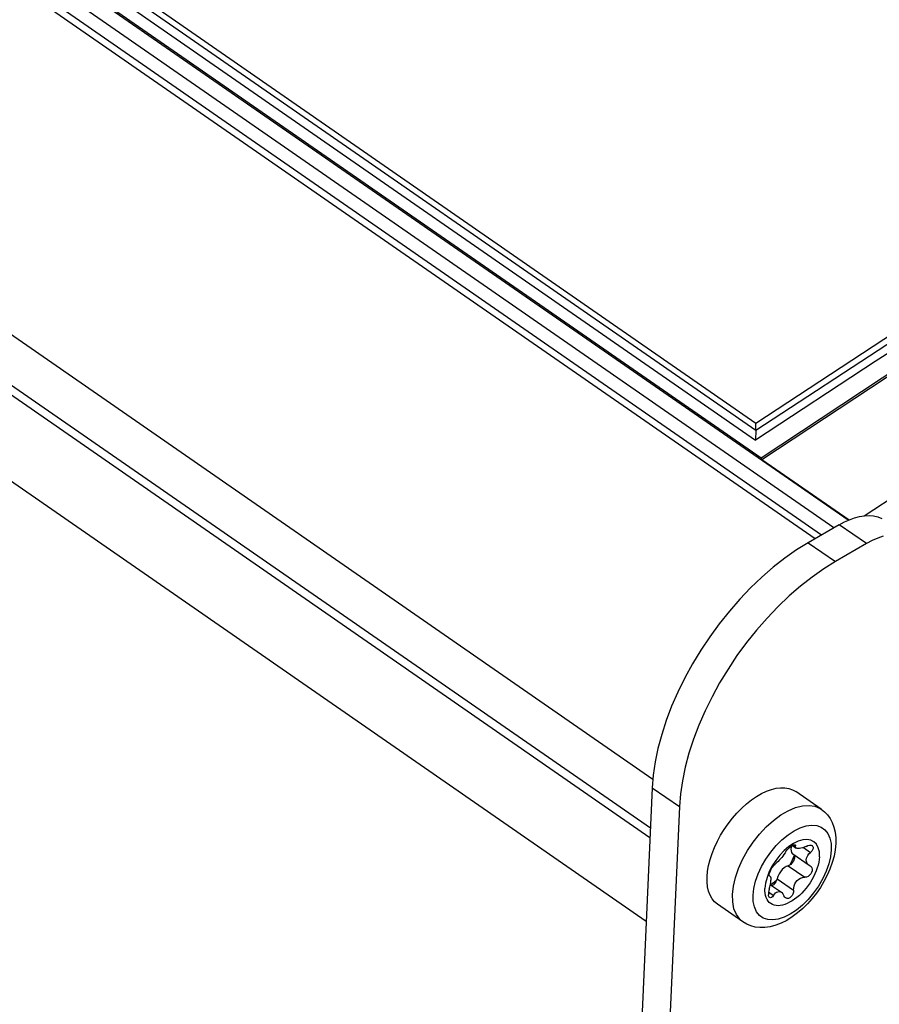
# Model space of a CAD drawing. Header units: millimetres. Extents: x 0 to 594, y 0 to 420.
# Tile 62 of 80: x 524 to 534, y 140 to 152. Entities that reach past the tile are written whole.
import ezdxf

# ---------------------------------------------------------------- set-up
doc = ezdxf.new("R2010")
doc.units = ezdxf.units.MM
doc.header["$LTSCALE"] = 32.67
doc.layers.get('0').update_dxf_attribs({"linetype": 'CONTINUOUS'})

msp = doc.modelspace()

# ---------------------------------------------------------------- linework, layer by layer
at = {"color": 9, "linetype": 'CONTINUOUS'}
for p, q in [((471.299, 188.623), (533.547, 145.457)), ((469.481, 185.765), (531.654, 142.65)), ((489.998, 176.443), (532.856, 146.723)), ((490.033, 176.501), (532.856, 146.805)), ((533.93, 145.671), (489.736, 176.317)), ((532.856, 146.805), (534.471, 147.865)), ((532.856, 146.72), (534.481, 147.788)), ((532.926, 146.38), (534.632, 147.508)), ((534.144, 145.399), (533.827, 145.619)), ((533.465, 145.409), (533.782, 145.189)), ((531.646, 142.551), (531.963, 142.331)), ((533.146, 142.234), (533.232, 142.284)), ((533.232, 142.284), (533.317, 142.32)), ((533.317, 142.32), (533.398, 142.341)), ((533.398, 142.341), (533.475, 142.346)), ((533.475, 142.346), (533.544, 142.335)), ((533.544, 142.335), (533.604, 142.309)), ((533.604, 142.309), (533.617, 142.301)), ((532.976, 142.096), (533.06, 142.171)), ((533.06, 142.171), (533.146, 142.234)), ((532.896, 142.011), (532.976, 142.096)), ((533.301, 142.049), (533.372, 142.084)), ((533.372, 142.084), (533.441, 142.107)), ((533.441, 142.107), (533.505, 142.115)), ((533.505, 142.115), (533.564, 142.111)), ((533.564, 142.111), (533.616, 142.093)), ((533.616, 142.093), (533.66, 142.062)), ((533.66, 142.062), (533.694, 142.019)), ((532.822, 141.917), (532.896, 142.011)), ((533.092, 141.876), (533.159, 141.944)), ((533.159, 141.944), (533.23, 142.002)), ((533.23, 142.002), (533.301, 142.049)), ((533.694, 142.019), (533.719, 141.964)), ((533.719, 141.964), (533.732, 141.9)), ((532.756, 141.818), (532.822, 141.917)), ((533.029, 141.801), (533.092, 141.876)), ((533.298, 141.886), (533.317, 141.873)), ((533.409, 141.854), (533.491, 141.797)), ((533.734, 141.826), (533.725, 141.747)), ((533.732, 141.9), (533.734, 141.826)), ((532.652, 141.609), (532.699, 141.714)), ((532.699, 141.714), (532.756, 141.818)), ((532.922, 141.634), (532.972, 141.719)), ((532.972, 141.719), (533.029, 141.801)), ((533.725, 141.747), (533.705, 141.663)), ((532.617, 141.505), (532.652, 141.609)), ((532.882, 141.548), (532.922, 141.634)), ((533.232, 141.64), (533.424, 141.507)), ((533.705, 141.663), (533.675, 141.577)), ((532.593, 141.404), (532.617, 141.505)), ((532.852, 141.461), (532.882, 141.548)), ((533.102, 141.489), (533.294, 141.356)), ((533.635, 141.491), (533.585, 141.405)), ((533.675, 141.577), (533.635, 141.491)), ((532.583, 141.308), (532.593, 141.404)), ((532.823, 141.298), (532.832, 141.377)), ((532.832, 141.377), (532.852, 141.461)), ((533.585, 141.405), (533.528, 141.324)), ((532.585, 141.22), (532.583, 141.308)), ((532.825, 141.225), (532.823, 141.298)), ((533.002, 141.336), (533.06, 141.296)), ((533.528, 141.324), (533.465, 141.248)), ((532.6, 141.141), (532.585, 141.22)), ((532.628, 141.074), (532.6, 141.141)), ((532.839, 141.161), (532.825, 141.225)), ((532.863, 141.106), (532.839, 141.161)), ((533.398, 141.181), (533.327, 141.123)), ((533.465, 141.248), (533.398, 141.181)), ((532.668, 141.019), (532.628, 141.074)), ((532.897, 141.063), (532.863, 141.106)), ((532.941, 141.032), (532.897, 141.063)), ((532.993, 141.014), (532.941, 141.032)), ((533.185, 141.041), (533.116, 141.018)), ((533.256, 141.076), (533.185, 141.041)), ((533.327, 141.123), (533.256, 141.076)), ((532.705, 140.986), (532.668, 141.019)), ((533.052, 141.009), (532.993, 141.014)), ((533.116, 141.018), (533.052, 141.009))]:
    msp.add_line(p, q, dxfattribs=at)
at = {"color": 7, "linetype": 'CONTINUOUS'}
for p, q in [((533.62, 145.499), (471.372, 188.665)), ((469.382, 185.13), (531.62, 141.97)), ((469.455, 185.194), (531.625, 142.082)), ((469.338, 184.155), (531.576, 140.996)), ((532.915, 146.395), (489.741, 176.335)), ((489.993, 176.323), (532.85, 146.604)), ((533.764, 145.583), (489.517, 176.266)), ((535.638, 148.405), (534.244, 147.523)), ((534.244, 147.523), (532.85, 146.604)), ((534.606, 147.513), (532.915, 146.396)), ((532.855, 146.784), (532.856, 146.792)), ((532.855, 146.776), (532.855, 146.784)), ((532.855, 146.768), (532.855, 146.776)), ((532.855, 146.759), (532.855, 146.768)), ((532.856, 146.799), (532.856, 146.805)), ((532.856, 146.792), (532.856, 146.799)), ((534.119, 145.723), (535.784, 146.82)), ((532.856, 146.72), (532.85, 146.604)), ((532.855, 146.75), (532.855, 146.759)), ((532.855, 146.741), (532.855, 146.75)), ((532.855, 146.732), (532.855, 146.741)), ((532.856, 146.723), (532.855, 146.732)), ((532.856, 146.72), (532.856, 146.723)), ((532.915, 146.395), (532.915, 146.395)), ((532.915, 146.395), (532.916, 146.394)), ((532.916, 146.394), (532.917, 146.391)), ((532.917, 146.391), (532.918, 146.389)), ((532.918, 146.389), (532.92, 146.386)), ((532.92, 146.386), (532.923, 146.383)), ((532.923, 146.383), (532.926, 146.38)), ((532.926, 146.38), (533.942, 145.676)), ((533.827, 145.619), (533.465, 145.409)), ((533.827, 145.619), (533.887, 145.651)), ((533.887, 145.651), (533.947, 145.678)), ((533.947, 145.678), (534.006, 145.699)), ((534.006, 145.699), (534.064, 145.714)), ((534.064, 145.714), (534.119, 145.723)), ((534.119, 145.723), (534.175, 145.725)), ((534.175, 145.725), (534.228, 145.721)), ((534.228, 145.721), (534.277, 145.71)), ((534.277, 145.71), (534.323, 145.692)), ((533.465, 145.409), (533.329, 145.325)), ((534.144, 145.399), (533.782, 145.189)), ((534.211, 145.434), (534.144, 145.399)), ((534.276, 145.463), (534.211, 145.434)), ((534.341, 145.484), (534.276, 145.463)), ((533.329, 145.325), (533.193, 145.229)), ((533.193, 145.229), (533.058, 145.123)), ((533.782, 145.189), (533.646, 145.105)), ((533.058, 145.123), (532.925, 145.008)), ((533.646, 145.105), (533.51, 145.009)), ((532.925, 145.008), (532.794, 144.883)), ((533.51, 145.009), (533.375, 144.903)), ((532.794, 144.883), (532.668, 144.751)), ((533.375, 144.903), (533.242, 144.788)), ((532.668, 144.751), (532.546, 144.611)), ((533.242, 144.788), (533.112, 144.663)), ((532.546, 144.611), (532.429, 144.464)), ((533.112, 144.663), (532.985, 144.531)), ((532.985, 144.531), (532.863, 144.391)), ((532.429, 144.464), (532.318, 144.312)), ((532.863, 144.391), (532.746, 144.244)), ((532.318, 144.312), (532.213, 144.156)), ((532.746, 144.244), (532.635, 144.092)), ((532.213, 144.156), (532.116, 143.995)), ((532.635, 144.092), (532.531, 143.936)), ((532.116, 143.995), (532.027, 143.832)), ((532.531, 143.936), (532.433, 143.775)), ((532.027, 143.832), (531.945, 143.667)), ((531.945, 143.667), (531.873, 143.502)), ((532.433, 143.775), (532.344, 143.612)), ((532.344, 143.612), (532.263, 143.447)), ((531.873, 143.502), (531.81, 143.337)), ((532.263, 143.447), (532.19, 143.282)), ((531.81, 143.337), (531.757, 143.173)), ((532.19, 143.282), (532.127, 143.117)), ((531.757, 143.173), (531.714, 143.011)), ((532.127, 143.117), (532.074, 142.953)), ((531.714, 143.011), (531.681, 142.853)), ((532.074, 142.953), (532.031, 142.791)), ((531.681, 142.853), (531.658, 142.7)), ((532.031, 142.791), (531.998, 142.633)), ((531.658, 142.7), (531.646, 142.551)), ((531.998, 142.633), (531.975, 142.48)), ((531.646, 142.551), (531.235, 133.368)), ((532.98, 142.51), (533.037, 142.531)), ((533.037, 142.531), (533.092, 142.545)), ((533.092, 142.545), (533.144, 142.551)), ((533.144, 142.551), (533.194, 142.551)), ((533.194, 142.551), (533.241, 142.543)), ((533.241, 142.543), (533.283, 142.528)), ((533.283, 142.528), (533.321, 142.507)), ((531.975, 142.48), (531.963, 142.331)), ((532.747, 142.363), (532.804, 142.409)), ((532.804, 142.409), (532.863, 142.449)), ((532.863, 142.449), (532.922, 142.483)), ((532.922, 142.483), (532.98, 142.51)), ((533.617, 142.301), (533.321, 142.507)), ((531.963, 142.331), (531.552, 133.148)), ((532.635, 142.256), (532.69, 142.312)), ((532.69, 142.312), (532.747, 142.363)), ((533.617, 142.301), (533.655, 142.271)), ((532.532, 142.132), (532.582, 142.196)), ((532.582, 142.196), (532.635, 142.256)), ((533.655, 142.271), (533.69, 142.235)), ((533.69, 142.235), (533.72, 142.193)), ((533.72, 142.193), (533.745, 142.145)), ((532.444, 141.997), (532.486, 142.066)), ((532.486, 142.066), (532.532, 142.132)), ((533.745, 142.145), (533.765, 142.092)), ((533.765, 142.092), (533.779, 142.033)), ((532.406, 141.927), (532.444, 141.997)), ((533.401, 141.944), (533.348, 141.929)), ((533.451, 141.949), (533.401, 141.944)), ((533.495, 141.941), (533.451, 141.949)), ((533.532, 141.922), (533.495, 141.941)), ((533.779, 142.033), (533.786, 141.968)), ((533.786, 141.968), (533.787, 141.9)), ((532.344, 141.785), (532.372, 141.856)), ((532.372, 141.856), (532.406, 141.927)), ((533.238, 141.865), (533.184, 141.818)), ((533.217, 141.824), (533.231, 141.84)), ((533.231, 141.84), (533.247, 141.854)), ((533.293, 141.902), (533.238, 141.865)), ((533.247, 141.854), (533.263, 141.867)), ((533.263, 141.867), (533.279, 141.878)), ((533.267, 141.858), (533.264, 141.835)), ((533.264, 141.835), (533.265, 141.814)), ((533.271, 141.873), (533.267, 141.858)), ((533.279, 141.878), (533.293, 141.884)), ((533.281, 141.879), (533.326, 141.848)), ((533.348, 141.929), (533.293, 141.902)), ((533.293, 141.884), (533.304, 141.887)), ((533.304, 141.887), (533.312, 141.886)), ((533.312, 141.886), (533.314, 141.886)), ((533.314, 141.886), (533.317, 141.881)), ((533.317, 141.881), (533.317, 141.873)), ((533.317, 141.862), (533.317, 141.873)), ((533.32, 141.853), (533.317, 141.862)), ((533.326, 141.848), (533.32, 141.853)), ((533.327, 141.847), (533.326, 141.848)), ((533.336, 141.843), (533.327, 141.847)), ((533.349, 141.842), (533.336, 141.843)), ((533.363, 141.842), (533.349, 141.842)), ((533.38, 141.845), (533.363, 141.842)), ((533.398, 141.85), (533.38, 141.845)), ((533.418, 141.858), (533.398, 141.85)), ((533.44, 141.868), (533.418, 141.858)), ((533.44, 141.868), (533.461, 141.876)), ((533.461, 141.876), (533.481, 141.88)), ((533.481, 141.88), (533.498, 141.88)), ((533.498, 141.88), (533.51, 141.876)), ((533.517, 141.829), (533.506, 141.813)), ((533.51, 141.876), (533.512, 141.874)), ((533.512, 141.874), (533.519, 141.867)), ((533.522, 141.844), (533.517, 141.829)), ((533.519, 141.867), (533.523, 141.857)), ((533.523, 141.857), (533.522, 141.844)), ((533.562, 141.892), (533.532, 141.922)), ((533.583, 141.852), (533.562, 141.892)), ((533.595, 141.803), (533.583, 141.852)), ((533.78, 141.827), (533.766, 141.753)), ((533.787, 141.9), (533.78, 141.827)), ((532.304, 141.645), (532.321, 141.714)), ((532.321, 141.714), (532.344, 141.785)), ((533.133, 141.764), (533.086, 141.704)), ((533.142, 141.722), (533.128, 141.706)), ((533.184, 141.818), (533.133, 141.764)), ((533.156, 141.738), (533.142, 141.722)), ((533.169, 141.755), (533.156, 141.738)), ((533.183, 141.773), (533.169, 141.755)), ((533.195, 141.791), (533.183, 141.773)), ((533.206, 141.808), (533.195, 141.791)), ((533.206, 141.808), (533.217, 141.824)), ((533.265, 141.814), (533.27, 141.797)), ((533.27, 141.797), (533.279, 141.784)), ((533.279, 141.784), (533.285, 141.779)), ((533.303, 141.763), (533.28, 141.705)), ((533.285, 141.779), (533.475, 141.647)), ((533.303, 141.718), (533.298, 141.706)), ((533.3, 141.769), (533.301, 141.768)), ((533.301, 141.768), (533.306, 141.756)), ((533.306, 141.73), (533.303, 141.718)), ((533.306, 141.756), (533.307, 141.741)), ((533.307, 141.741), (533.306, 141.73)), ((533.443, 141.711), (533.446, 141.729)), ((533.444, 141.693), (533.443, 141.711)), ((533.446, 141.729), (533.452, 141.746)), ((533.452, 141.746), (533.461, 141.763)), ((533.461, 141.763), (533.474, 141.78)), ((533.474, 141.78), (533.491, 141.797)), ((533.506, 141.813), (533.491, 141.797)), ((533.594, 141.716), (533.589, 141.683)), ((533.597, 141.747), (533.594, 141.716)), ((533.597, 141.747), (533.595, 141.803)), ((533.766, 141.753), (533.745, 141.678)), ((532.292, 141.578), (532.304, 141.645)), ((533.045, 141.64), (533.011, 141.573)), ((533.024, 141.581), (533.033, 141.6)), ((533.033, 141.6), (533.043, 141.618)), ((533.043, 141.618), (533.055, 141.634)), ((533.086, 141.704), (533.045, 141.64)), ((533.055, 141.634), (533.066, 141.647)), ((533.066, 141.647), (533.076, 141.657)), ((533.088, 141.666), (533.076, 141.657)), ((533.101, 141.678), (533.088, 141.666)), ((533.114, 141.691), (533.101, 141.678)), ((533.128, 141.706), (533.114, 141.691)), ((533.163, 141.596), (533.142, 141.572)), ((533.185, 141.616), (533.163, 141.596)), ((533.209, 141.631), (533.185, 141.616)), ((533.232, 141.64), (533.209, 141.631)), ((533.247, 141.647), (533.232, 141.64)), ((533.262, 141.657), (533.247, 141.647)), ((533.28, 141.705), (533.25, 141.649)), ((533.276, 141.671), (533.262, 141.657)), ((533.289, 141.688), (533.276, 141.671)), ((533.298, 141.706), (533.289, 141.688)), ((533.449, 141.678), (533.444, 141.693)), ((533.457, 141.665), (533.449, 141.678)), ((533.469, 141.652), (533.457, 141.665)), ((533.475, 141.647), (533.469, 141.652)), ((533.475, 141.647), (533.489, 141.639)), ((533.489, 141.639), (533.498, 141.631)), ((533.498, 141.631), (533.507, 141.617)), ((533.507, 141.617), (533.511, 141.6)), ((533.511, 141.6), (533.511, 141.581)), ((533.571, 141.616), (533.559, 141.581)), ((533.581, 141.65), (533.571, 141.616)), ((533.589, 141.683), (533.581, 141.65)), ((533.719, 141.603), (533.686, 141.53)), ((533.745, 141.678), (533.719, 141.603)), ((532.286, 141.514), (532.292, 141.578)), ((532.286, 141.453), (532.286, 141.514)), ((532.985, 141.506), (532.968, 141.44)), ((533.011, 141.573), (532.985, 141.506)), ((533.01, 141.535), (533.012, 141.548)), ((533.012, 141.526), (533.01, 141.535)), ((533.012, 141.548), (533.017, 141.564)), ((533.014, 141.523), (533.012, 141.526)), ((533.016, 141.522), (533.014, 141.523)), ((533.016, 141.522), (533.02, 141.521)), ((533.017, 141.564), (533.024, 141.581)), ((533.02, 141.521), (533.022, 141.519)), ((533.022, 141.519), (533.027, 141.511)), ((533.027, 141.511), (533.029, 141.501)), ((533.029, 141.501), (533.031, 141.489)), ((533.031, 141.489), (533.031, 141.472)), ((533.102, 141.489), (533.096, 141.471)), ((533.111, 141.517), (533.102, 141.489)), ((533.125, 141.546), (533.111, 141.517)), ((533.142, 141.572), (533.125, 141.546)), ((533.338, 141.468), (533.356, 141.484)), ((533.356, 141.484), (533.377, 141.496)), ((533.377, 141.496), (533.399, 141.504)), ((533.399, 141.504), (533.424, 141.507)), ((533.444, 141.51), (533.424, 141.507)), ((533.463, 141.518), (533.444, 141.51)), ((533.48, 141.53), (533.463, 141.518)), ((533.495, 141.546), (533.48, 141.53)), ((533.505, 141.563), (533.495, 141.546)), ((533.511, 141.581), (533.505, 141.563)), ((533.527, 141.512), (533.508, 141.478)), ((533.544, 141.547), (533.527, 141.512)), ((533.559, 141.581), (533.544, 141.547)), ((533.686, 141.53), (533.649, 141.458)), ((532.292, 141.397), (532.286, 141.453)), ((532.304, 141.345), (532.292, 141.397)), ((532.968, 141.44), (532.96, 141.378)), ((532.96, 141.348), (532.96, 141.378)), ((533.009, 141.367), (533.005, 141.351)), ((533.009, 141.367), (533.018, 141.397)), ((533.018, 141.397), (533.025, 141.425)), ((533.024, 141.421), (533.153, 141.332)), ((533.025, 141.425), (533.029, 141.449)), ((533.057, 141.437), (533.026, 141.419)), ((533.029, 141.449), (533.031, 141.472)), ((533.044, 141.411), (533.041, 141.409)), ((533.059, 141.421), (533.044, 141.411)), ((533.092, 141.464), (533.057, 141.437)), ((533.074, 141.436), (533.059, 141.421)), ((533.086, 141.453), (533.074, 141.436)), ((533.096, 141.471), (533.086, 141.453)), ((533.294, 141.356), (533.296, 141.382)), ((533.296, 141.382), (533.301, 141.406)), ((533.301, 141.406), (533.31, 141.429)), ((533.31, 141.429), (533.322, 141.449)), ((533.322, 141.449), (533.338, 141.468)), ((533.441, 141.381), (533.416, 141.351)), ((533.465, 141.412), (533.441, 141.381)), ((533.487, 141.444), (533.465, 141.412)), ((533.508, 141.478), (533.487, 141.444)), ((533.607, 141.389), (533.561, 141.322)), ((533.649, 141.458), (533.607, 141.389)), ((532.322, 141.298), (532.304, 141.345)), ((532.345, 141.257), (532.322, 141.298)), ((532.374, 141.221), (532.345, 141.257)), ((532.963, 141.32), (532.96, 141.348)), ((532.968, 141.294), (532.963, 141.32)), ((532.975, 141.27), (532.968, 141.294)), ((532.985, 141.249), (532.975, 141.27)), ((533.002, 141.335), (533.001, 141.319)), ((533.001, 141.319), (533.001, 141.304)), ((533.004, 141.289), (533.001, 141.304)), ((533.005, 141.351), (533.002, 141.335)), ((533.01, 141.277), (533.004, 141.289)), ((533.016, 141.271), (533.01, 141.277)), ((533.017, 141.27), (533.016, 141.271)), ((533.026, 141.268), (533.017, 141.27)), ((533.037, 141.272), (533.026, 141.268)), ((533.049, 141.281), (533.037, 141.272)), ((533.06, 141.296), (533.049, 141.281)), ((533.06, 141.296), (533.071, 141.312)), ((533.071, 141.312), (533.083, 141.324)), ((533.083, 141.324), (533.096, 141.334)), ((533.096, 141.334), (533.11, 141.339)), ((533.11, 141.339), (533.125, 141.341)), ((533.125, 141.341), (533.141, 141.338)), ((533.141, 141.338), (533.152, 141.332)), ((533.152, 141.332), (533.156, 141.329)), ((533.156, 141.329), (533.17, 141.314)), ((533.17, 141.314), (533.183, 141.292)), ((533.192, 141.277), (533.183, 141.292)), ((533.202, 141.268), (533.192, 141.277)), ((533.205, 141.266), (533.202, 141.268)), ((533.219, 141.261), (533.205, 141.266)), ((533.234, 141.261), (533.219, 141.261)), ((533.25, 141.267), (533.234, 141.261)), ((533.264, 141.278), (533.25, 141.267)), ((533.277, 141.294), (533.264, 141.278)), ((533.286, 141.312), (533.277, 141.294)), ((533.306, 141.251), (533.278, 141.231)), ((533.292, 141.334), (533.286, 141.312)), ((533.294, 141.356), (533.292, 141.334)), ((533.334, 141.272), (533.306, 141.251)), ((533.362, 141.296), (533.334, 141.272)), ((533.39, 141.323), (533.362, 141.296)), ((533.416, 141.351), (533.39, 141.323)), ((533.511, 141.258), (533.458, 141.198)), ((533.561, 141.322), (533.511, 141.258)), ((532.409, 141.192), (532.374, 141.221)), ((532.705, 140.986), (532.409, 141.192)), ((532.998, 141.23), (532.985, 141.249)), ((533.012, 141.214), (532.998, 141.23)), ((533.029, 141.2), (533.012, 141.214)), ((533.048, 141.19), (533.029, 141.2)), ((533.068, 141.182), (533.048, 141.19)), ((533.09, 141.177), (533.068, 141.182)), ((533.114, 141.176), (533.09, 141.177)), ((533.139, 141.178), (533.114, 141.176)), ((533.166, 141.182), (533.139, 141.178)), ((533.193, 141.19), (533.166, 141.182)), ((533.221, 141.201), (533.193, 141.19)), ((533.249, 141.215), (533.221, 141.201)), ((533.278, 141.231), (533.249, 141.215)), ((533.401, 141.142), (533.341, 141.091)), ((533.458, 141.198), (533.401, 141.142)), ((533.28, 141.045), (533.216, 141.005)), ((533.341, 141.091), (533.28, 141.045)), ((532.749, 140.96), (532.705, 140.986)), ((532.797, 140.941), (532.749, 140.96)), ((532.848, 140.927), (532.797, 140.941)), ((532.903, 140.921), (532.848, 140.927)), ((532.96, 140.922), (532.903, 140.921)), ((533.022, 140.931), (532.96, 140.922)), ((533.086, 140.947), (533.022, 140.931)), ((533.151, 140.973), (533.086, 140.947)), ((533.216, 141.005), (533.151, 140.973))]:
    msp.add_line(p, q, dxfattribs=at)

doc.saveas('drawing.dxf')
